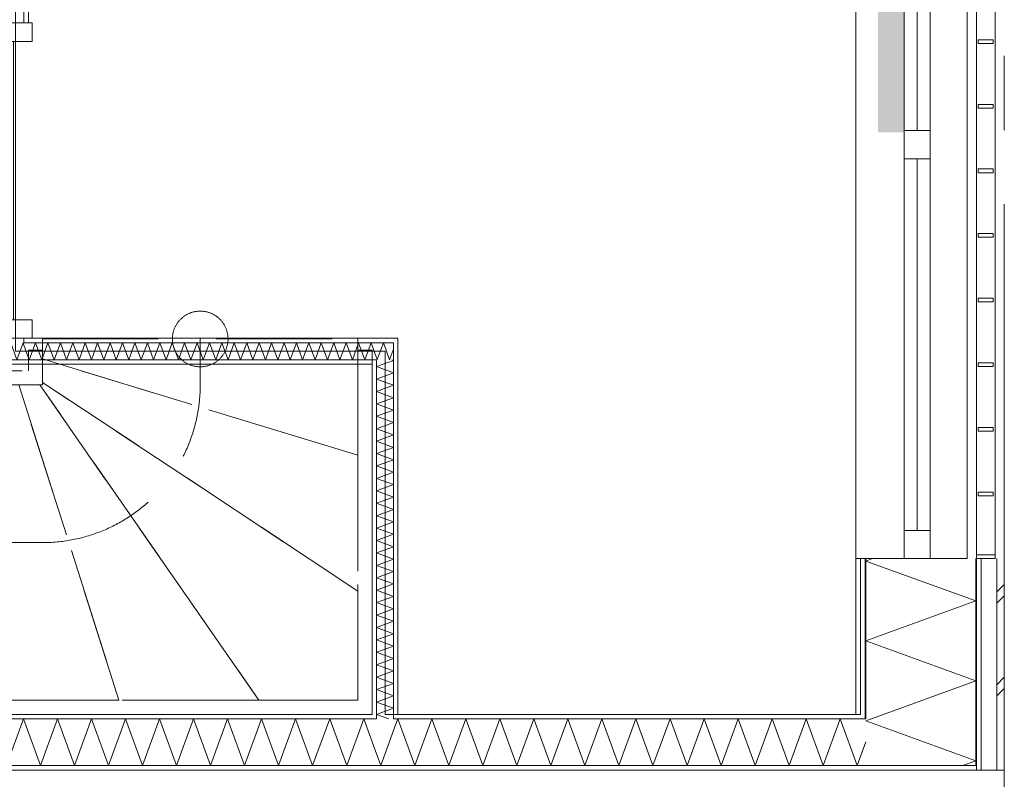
# Model space of a CAD drawing. Header units: millimetres. Extents: x -14925 to 266687, y -3550 to 35834.
# Tile 100 of 244: x 25121 to 27775, y 9000 to 11048. Entities that reach past the tile are written whole.
import ezdxf
from ezdxf.enums import TextEntityAlignment as Align

# ---------------------------------------------------------------- set-up
doc = ezdxf.new("R2010")
doc.units = ezdxf.units.MM
doc.header["$MEASUREMENT"] = 0
doc.linetypes.add('B0204', pattern=[2600, 2000, -200, 200, -200])
doc.linetypes.add('B0701', pattern=[468.239987, 311.999989, -156.239998])
for name, color, linetype in [('24 Trappen', 7, 'Continuous'), ('34 Balustrades', 7, 'Continuous'), ('A Stramien', 7, 'Continuous'), ('New_21 Buitenwanden', 7, 'Continuous'), ('New_21 Buitenwanden 2D arcering', 7, 'Continuous'), ('New_21 Buitenwanden Doorsnede-arcering', 7, 'Continuous'), ('New_21 Buitenwanden Laagscheidingslijnen', 7, 'Continuous'), ('New_21 Buitenwanden Ramen', 7, 'Continuous'), ('New_22 C Binnenwanden', 7, 'Continuous'), ('New_22 C Binnenwanden Deuren', 7, 'Continuous'), ('New_22 C Binnenwanden Doorsnede-arcering', 7, 'Continuous'), ('New_22 C Binnenwanden Laagscheidingslijnen', 7, 'Continuous'), ('New_Z Gebruiksopp Zone omranding', 7, 'Continuous')]:
    doc.layers.add(name, color=color, linetype=linetype)
doc.styles.add('GENERATED_STYLE_2', font='verdana.ttf')
pattern_1 = [(180, (0, 0), (0, 100), [])]
pattern_2 = [(270, (0, 0), (100, 0), [])]
pattern_3 = [(0, (0, 0), (0, 100), [])]
pattern_4 = [(90, (0, 0), (-100, 0), [])]

# ---------------------------------------------------------------- blocks, each defined once
blk = doc.blocks.new('Stair_14_3')
at = {"layer": '24 Trappen', "color": 9, "linetype": 'B0701', "lineweight": 0}
for p, q in [((25183, 10133.1), (25183, 10187.1)), ((25183, 10187.1), (26033, 10187.1)), ((25608, 10187.1), (25608, 10063)), ((26033, 10187.1), (26033, 9873.4)), ((25145, 10101), (25145, 10157.1)), ((25145, 10157.1), (25183, 10157.1)), ((25183, 10157.1), (25183, 10063)), ((26033, 9213), (26033, 10157.1)), ((26033, 10157.1), (26071, 10157.1)), ((26071, 10157.1), (26071, 9175)), ((26033, 9873.4), (25183, 10133.1)), ((25183, 10133.1), (26033, 9873.4)), ((25183, 10070.1), (25183, 10133.1)), ((24816.3, 10101), (25145, 10101)), ((25183, 10063), (24801.1, 10063)), ((25389, 9213), (25119, 10063)), ((25119, 10063), (25175.9, 10063)), ((25119, 10063), (25389, 9213)), ((25766.3, 9213), (25175.9, 10063)), ((25175.9, 10063), (25183, 10063)), ((25175.9, 10063), (25766.3, 9213)), ((26033, 9507), (25183, 10070.1)), ((25183, 10070.1), (26033, 9507)), ((25183, 10063), (25183, 10070.1)), ((26033, 9873.4), (26033, 9507)), ((25183, 9638), (24631.1, 9638)), ((26033, 9507), (26033, 9213)), ((24461.1, 9213), (26033, 9213)), ((25389, 9213), (25071.1, 9213)), ((25766.3, 9213), (25389, 9213)), ((26033, 9213), (25766.3, 9213)), ((26071, 9175), (24445.9, 9175))]:
    blk.add_line(p, q, dxfattribs=at)
for centre, radius, start, end in [((25608, 10187.1), 75, 90, 270), ((25608, 10187.1), 75, 270, 90), ((25183, 10063), 425, 352.0875, 0), ((25183, 10063), 425, 270, 352.0875)]:
    blk.add_arc(centre, radius, start, end, dxfattribs=at)
blk = doc.blocks.new('*X1059')
at = {"layer": 'New_22 C Binnenwanden Doorsnede-arcering', "color": 7, "linetype": 'Continuous', "lineweight": 0}
for p, q in [((26140.3, 9163), (26129, 9131.8)), ((26140.3, 9163), (26186.2, 9037)), ((26232.1, 9163), (26186.2, 9037)), ((26232.1, 9163), (26277.9, 9037)), ((26323.8, 9163), (26277.9, 9037)), ((26323.8, 9163), (26369.6, 9037)), ((26415.5, 9163), (26369.6, 9037)), ((26415.5, 9163), (26461.4, 9037)), ((26507.2, 9163), (26461.4, 9037)), ((26507.2, 9163), (26553.1, 9037)), ((26598.9, 9163), (26553.1, 9037)), ((26598.9, 9163), (26644.8, 9037)), ((26690.7, 9163), (26644.8, 9037)), ((26690.7, 9163), (26736.5, 9037)), ((26782.4, 9163), (26736.5, 9037)), ((26782.4, 9163), (26828.2, 9037)), ((26874.1, 9163), (26828.2, 9037)), ((26874.1, 9163), (26920, 9037)), ((26965.8, 9163), (26920, 9037)), ((26965.8, 9163), (27011.7, 9037)), ((27057.5, 9163), (27011.7, 9037)), ((27057.5, 9163), (27103.4, 9037)), ((27149.3, 9163), (27103.4, 9037)), ((27149.3, 9163), (27195.1, 9037)), ((27241, 9163), (27195.1, 9037)), ((27241, 9163), (27286.8, 9037)), ((27332.7, 9163), (27286.8, 9037)), ((27332.7, 9163), (27378.6, 9037)), ((27402, 9101.4), (27378.6, 9037))]:
    blk.add_line(p, q, dxfattribs=at)
blk = doc.blocks.new('*X1060')
at = {"layer": 'New_22 C Binnenwanden Doorsnede-arcering', "color": 7, "linetype": 'Continuous', "lineweight": 0}
for p in [(26129, 9131.8), (26083, 9068.5)]:
    blk.add_line(p, (26094.5, 9037), dxfattribs=at)
blk = doc.blocks.new('*X1061')
at = {"layer": 'New_22 C Binnenwanden Doorsnede-arcering', "color": 7, "linetype": 'Continuous', "lineweight": 0}
for p, q in [((25131.4, 9163), (25085.6, 9037)), ((25131.4, 9163), (25177.3, 9037)), ((25223.1, 9163), (25177.3, 9037)), ((25223.1, 9163), (25269, 9037)), ((25314.9, 9163), (25269, 9037)), ((25314.9, 9163), (25360.7, 9037)), ((25406.6, 9163), (25360.7, 9037)), ((25406.6, 9163), (25452.4, 9037)), ((25498.3, 9163), (25452.4, 9037)), ((25498.3, 9163), (25544.2, 9037)), ((25590, 9163), (25544.2, 9037)), ((25590, 9163), (25635.9, 9037)), ((25681.7, 9163), (25635.9, 9037)), ((25681.7, 9163), (25727.6, 9037)), ((25773.5, 9163), (25727.6, 9037)), ((25773.5, 9163), (25819.3, 9037)), ((25865.2, 9163), (25819.3, 9037)), ((25865.2, 9163), (25911, 9037)), ((25956.9, 9163), (25911, 9037)), ((25956.9, 9163), (26002.8, 9037)), ((26048.6, 9163), (26002.8, 9037)), ((26048.6, 9163), (26083, 9068.5))]:
    blk.add_line(p, q, dxfattribs=at)
blk = doc.blocks.new('Wall_167_3', base_point=(27375, 9175))
at = {"layer": 'New_22 C Binnenwanden Doorsnede-arcering', "linetype": 'Continuous', "lineweight": 0, "true_color": 0x000000}
h = blk.add_hatch(dxfattribs=at)
h.set_pattern_fill('325_Houtachtig_plaatmate_E2', color=18, style=0, pattern_type=2)
h.set_pattern_definition(pattern_1)
h.paths.add_polyline_path([(22695, 9163), (26071, 9163), (26071, 9175), (22695, 9175)])
h = blk.add_hatch(dxfattribs=at)
h.set_pattern_fill('325_Houtachtig_plaatmate_E2', color=18, style=0, pattern_type=2)
h.set_pattern_definition(pattern_1)
h.paths.add_polyline_path([(26071, 9163), (26083, 9163), (26083, 9175), (26071, 9175)])
h = blk.add_hatch(dxfattribs=at)
h.set_pattern_fill('325_Houtachtig_plaatmate_E2', color=18, style=0, pattern_type=2)
h.set_pattern_definition(pattern_1)
h.paths.add_polyline_path([(26129, 9163), (26141, 9163), (26141, 9175), (26129, 9175)])
h = blk.add_hatch(dxfattribs=at)
h.set_pattern_fill('325_Houtachtig_plaatmate_E2', color=18, style=0, pattern_type=2)
h.set_pattern_definition(pattern_1)
h.paths.add_polyline_path([(26141, 9163), (27387, 9163), (27387, 9170.5), (27375, 9175), (26141, 9175)])
h = blk.add_hatch(dxfattribs=at)
h.set_pattern_fill('325_Houtachtig_plaatmate_E2', color=18, style=0, pattern_type=2)
h.set_pattern_definition(pattern_1)
h.paths.add_polyline_path([(27375, 9175), (27387, 9170.5), (27387, 9175)])
h = blk.add_hatch(dxfattribs=at)
h.set_pattern_fill('325_Houtachtig_plaatmate_E2', color=18, style=0, pattern_type=2)
h.set_pattern_definition(pattern_1)
h.paths.add_polyline_path([(20602, 9025), (27698, 9025), (27698, 9037), (20602, 9037)])
at = {"layer": 'New_21 Buitenwanden Laagscheidingslijnen', "color": 1, "linetype": 'Continuous', "lineweight": 0}
blk.add_line((27375, 9175), (27387, 9175), dxfattribs=at)
at = {"layer": 'New_22 C Binnenwanden', "color": 1, "linetype": 'Continuous', "lineweight": 0, "flags": 128}
for points in [[(26071, 9175), (22695, 9175)], [(27375, 9175), (26141, 9175)], [(20602, 9025), (27698, 9025)]]:
    blk.add_lwpolyline(points, dxfattribs=at)
at = {"layer": 'New_22 C Binnenwanden Laagscheidingslijnen', "color": 1, "linetype": 'Continuous', "lineweight": 0}
for p, q in [((26083, 9163), (22683, 9163)), ((26083, 9175), (26083, 9163)), ((26129, 9163), (26129, 9175)), ((27387, 9163), (26129, 9163)), ((27387, 9163), (27402, 9163)), ((27402, 9037), (20898, 9037)), ((27402, 9037), (27698, 9037))]:
    blk.add_line(p, q, dxfattribs=at)
at = {"layer": 'New_22 C Binnenwanden', "color": 1, "lineweight": 0}
for name in ['*X1061', '*X1059', '*X1060']:
    blk.add_blockref(name, (0, 0), dxfattribs=at)
blk = doc.blocks.new('D1 bl 26[38]_3')
at = {"layer": 'New_22 C Binnenwanden Deuren', "color": 7, "linetype": 'Continuous', "lineweight": 0}
for p, q in [((25065, 10989), (25065, 11039)), ((25065, 11039), (25155, 11039)), ((25075, 11039), (25087, 11039)), ((25087, 11039), (25133, 11039)), ((25133, 11039), (25145, 11039)), ((25155, 11039), (25155, 10989)), ((25155, 10989), (25065, 10989)), ((25065, 10989), (25065, 10239)), ((25105, 10989), (25065, 10989)), ((25105, 10239), (25105, 10989)), ((25065, 10239), (24315, 10239)), ((25065, 10189), (25065, 10239)), ((25065, 10239), (25155, 10239)), ((25065, 10239), (25105, 10239)), ((25155, 10239), (25155, 10189)), ((25155, 10189), (25065, 10189)), ((25075, 10189), (25087, 10189)), ((25087, 10189), (25133, 10189)), ((25133, 10189), (25145, 10189))]:
    blk.add_line(p, q, dxfattribs=at)
blk.add_arc((25065, 10239), 750, 90, 180, dxfattribs=at)
blk = doc.blocks.new('Wall_173_3', base_point=(25110, 13325))
at = {"layer": 'New_22 C Binnenwanden Doorsnede-arcering', "linetype": 'Continuous', "lineweight": 0, "true_color": 0x000000}
h = blk.add_hatch(dxfattribs=at)
h.set_pattern_fill('325_Houtachtig_plaatmate_E2', color=18, style=0, pattern_type=2)
h.set_pattern_definition(pattern_2)
h.paths.add_polyline_path([(25145, 13325), (25133, 13325), (25133, 11039), (25145, 11039)])
at = {"layer": 'New_22 C Binnenwanden', "color": 1, "linetype": 'Continuous', "lineweight": 0}
for p, q in [((25087, 11039), (25133, 11039)), ((25133, 11039), (25145, 11039)), ((25087, 10189), (25133, 10189)), ((25133, 10189), (25145, 10189))]:
    blk.add_line(p, q, dxfattribs=at)
at = {"layer": 'New_22 C Binnenwanden', "color": 1, "linetype": 'Continuous', "lineweight": 0, "flags": 128}
blk.add_lwpolyline([(25145, 11039), (25145, 13325)], dxfattribs=at)
at = {"layer": 'New_22 C Binnenwanden Laagscheidingslijnen', "color": 1, "linetype": 'Continuous', "lineweight": 0}
for p, q in [((25133, 13325), (25133, 11039)), ((25133, 10177), (25133, 10189))]:
    blk.add_line(p, q, dxfattribs=at)
at = {"layer": 'New_22 C Binnenwanden Deuren', "color": 7, "linetype": 'Continuous', "lineweight": 0}
blk.add_blockref('D1 bl 26[38]_3', (0, 0), dxfattribs=at)
blk = doc.blocks.new('*X1197')
at = {"layer": 'New_22 C Binnenwanden Doorsnede-arcering', "color": 7, "linetype": 'Continuous', "lineweight": 0}
for p, q in [((26118.5, 10131), (26109, 10157)), ((26118.5, 10131), (26129, 10159.8)), ((26085, 10131), (26084.5, 10132.5)), ((26085, 10131), (26086.2, 10134.2))]:
    blk.add_line(p, q, dxfattribs=at)
blk = doc.blocks.new('*X1198')
at = {"layer": 'New_22 C Binnenwanden Doorsnede-arcering', "color": 7, "linetype": 'Continuous', "lineweight": 0}
for p, q in [((23621, 10169.2), (23623.9, 10177)), ((23640.6, 10131), (23623.9, 10177)), ((23640.6, 10131), (23657.3, 10177)), ((23674.1, 10131), (23657.3, 10177)), ((23674.1, 10131), (23690.8, 10177)), ((23707.6, 10131), (23690.8, 10177)), ((23707.6, 10131), (23724.3, 10177)), ((23741.1, 10131), (23724.3, 10177)), ((23741.1, 10131), (23757.8, 10177)), ((23774.5, 10131), (23757.8, 10177)), ((23774.5, 10131), (23791.3, 10177)), ((23808, 10131), (23791.3, 10177)), ((23808, 10131), (23824.8, 10177)), ((23841.5, 10131), (23824.8, 10177)), ((23841.5, 10131), (23858.2, 10177)), ((23875, 10131), (23858.2, 10177)), ((23875, 10131), (23891.7, 10177)), ((23908.5, 10131), (23891.7, 10177)), ((23908.5, 10131), (23925.2, 10177)), ((23942, 10131), (23925.2, 10177)), ((23942, 10131), (23958.7, 10177)), ((23975.4, 10131), (23958.7, 10177)), ((23975.4, 10131), (23992.2, 10177)), ((24008.9, 10131), (23992.2, 10177)), ((24008.9, 10131), (24025.7, 10177)), ((24042.4, 10131), (24025.7, 10177)), ((24042.4, 10131), (24059.2, 10177)), ((24075.9, 10131), (24059.2, 10177)), ((24075.9, 10131), (24092.6, 10177)), ((24109.4, 10131), (24092.6, 10177)), ((24109.4, 10131), (24126.1, 10177)), ((24142.9, 10131), (24126.1, 10177)), ((24142.9, 10131), (24159.6, 10177)), ((24176.4, 10131), (24159.6, 10177)), ((24176.4, 10131), (24193.1, 10177)), ((24209.8, 10131), (24193.1, 10177)), ((24209.8, 10131), (24226.6, 10177)), ((24243.3, 10131), (24226.6, 10177)), ((24243.3, 10131), (24260.1, 10177)), ((24276.8, 10131), (24260.1, 10177)), ((24276.8, 10131), (24293.6, 10177)), ((24310.3, 10131), (24293.6, 10177)), ((24310.3, 10131), (24327, 10177)), ((24343.8, 10131), (24327, 10177)), ((24343.8, 10131), (24360.5, 10177)), ((24377.3, 10131), (24360.5, 10177)), ((24377.3, 10131), (24394, 10177)), ((24410.8, 10131), (24394, 10177)), ((24410.8, 10131), (24427.5, 10177)), ((24444.2, 10131), (24427.5, 10177)), ((24444.2, 10131), (24461, 10177)), ((24477.7, 10131), (24461, 10177)), ((24477.7, 10131), (24494.5, 10177)), ((24511.2, 10131), (24494.5, 10177)), ((24511.2, 10131), (24528, 10177)), ((24544.7, 10131), (24528, 10177)), ((24544.7, 10131), (24561.4, 10177)), ((24578.2, 10131), (24561.4, 10177)), ((24578.2, 10131), (24594.9, 10177)), ((24611.7, 10131), (24594.9, 10177)), ((24611.7, 10131), (24628.4, 10177)), ((24645.2, 10131), (24628.4, 10177)), ((24645.2, 10131), (24661.9, 10177)), ((24678.6, 10131), (24661.9, 10177)), ((24678.6, 10131), (24695.4, 10177)), ((24712.1, 10131), (24695.4, 10177)), ((24712.1, 10131), (24728.9, 10177)), ((24745.6, 10131), (24728.9, 10177)), ((24745.6, 10131), (24762.4, 10177)), ((24779.1, 10131), (24762.4, 10177)), ((24779.1, 10131), (24795.8, 10177)), ((24812.6, 10131), (24795.8, 10177)), ((24812.6, 10131), (24829.3, 10177)), ((24846.1, 10131), (24829.3, 10177)), ((24846.1, 10131), (24862.8, 10177)), ((24879.5, 10131), (24862.8, 10177)), ((24879.5, 10131), (24896.3, 10177)), ((24913, 10131), (24896.3, 10177)), ((24913, 10131), (24929.8, 10177)), ((24946.5, 10131), (24929.8, 10177)), ((24946.5, 10131), (24963.3, 10177)), ((24980, 10131), (24963.3, 10177)), ((24980, 10131), (24996.7, 10177)), ((25013.5, 10131), (24996.7, 10177)), ((25013.5, 10131), (25030.2, 10177)), ((25047, 10131), (25030.2, 10177)), ((25047, 10131), (25063.7, 10177)), ((25080.5, 10131), (25063.7, 10177)), ((25080.5, 10131), (25087, 10149))]:
    blk.add_line(p, q, dxfattribs=at)
blk = doc.blocks.new('*X1199')
at = {"layer": 'New_22 C Binnenwanden Doorsnede-arcering', "color": 7, "linetype": 'Continuous', "lineweight": 0}
for p, q in [((25087, 10149), (25097.2, 10177)), ((25113.9, 10131), (25097.2, 10177)), ((25113.9, 10131), (25130.7, 10177)), ((25133, 10170.7), (25130.7, 10177))]:
    blk.add_line(p, q, dxfattribs=at)
blk = doc.blocks.new('*X1200')
at = {"layer": 'New_22 C Binnenwanden Doorsnede-arcering', "color": 7, "linetype": 'Continuous', "lineweight": 0}
for p, q in [((25147.4, 10131), (25133, 10170.7)), ((25147.4, 10131), (25164.2, 10177)), ((25180.9, 10131), (25164.2, 10177)), ((25180.9, 10131), (25197.7, 10177)), ((25214.4, 10131), (25197.7, 10177)), ((25214.4, 10131), (25231.1, 10177)), ((25247.9, 10131), (25231.1, 10177)), ((25247.9, 10131), (25264.6, 10177)), ((25281.4, 10131), (25264.6, 10177)), ((25281.4, 10131), (25298.1, 10177)), ((25314.9, 10131), (25298.1, 10177)), ((25314.9, 10131), (25331.6, 10177)), ((25348.3, 10131), (25331.6, 10177)), ((25348.3, 10131), (25365.1, 10177)), ((25381.8, 10131), (25365.1, 10177)), ((25381.8, 10131), (25398.6, 10177)), ((25415.3, 10131), (25398.6, 10177)), ((25415.3, 10131), (25432.1, 10177)), ((25448.8, 10131), (25432.1, 10177)), ((25448.8, 10131), (25465.5, 10177)), ((25482.3, 10131), (25465.5, 10177)), ((25482.3, 10131), (25499, 10177)), ((25515.8, 10131), (25499, 10177)), ((25515.8, 10131), (25532.5, 10177)), ((25549.3, 10131), (25532.5, 10177)), ((25549.3, 10131), (25566, 10177)), ((25582.7, 10131), (25566, 10177)), ((25582.7, 10131), (25599.5, 10177)), ((25616.2, 10131), (25599.5, 10177)), ((25616.2, 10131), (25633, 10177)), ((25649.7, 10131), (25633, 10177)), ((25649.7, 10131), (25666.5, 10177)), ((25683.2, 10131), (25666.5, 10177)), ((25683.2, 10131), (25699.9, 10177)), ((25716.7, 10131), (25699.9, 10177)), ((25716.7, 10131), (25733.4, 10177)), ((25750.2, 10131), (25733.4, 10177)), ((25750.2, 10131), (25766.9, 10177)), ((25783.7, 10131), (25766.9, 10177)), ((25783.7, 10131), (25800.4, 10177)), ((25817.1, 10131), (25800.4, 10177)), ((25817.1, 10131), (25833.9, 10177)), ((25850.6, 10131), (25833.9, 10177)), ((25850.6, 10131), (25867.4, 10177)), ((25884.1, 10131), (25867.4, 10177)), ((25884.1, 10131), (25900.8, 10177)), ((25917.6, 10131), (25900.8, 10177)), ((25917.6, 10131), (25934.3, 10177)), ((25951.1, 10131), (25934.3, 10177)), ((25951.1, 10131), (25967.8, 10177)), ((25984.6, 10131), (25967.8, 10177)), ((25984.6, 10131), (26001.3, 10177)), ((26018, 10131), (26001.3, 10177)), ((26018, 10131), (26034.8, 10177)), ((26051.5, 10131), (26034.8, 10177)), ((26051.5, 10131), (26068.3, 10177)), ((26083, 10136.5), (26068.3, 10177))]:
    blk.add_line(p, q, dxfattribs=at)
blk = doc.blocks.new('*X1201')
at = {"layer": 'New_22 C Binnenwanden Doorsnede-arcering', "color": 7, "linetype": 'Continuous', "lineweight": 0}
for p, q in [((26086.2, 10134.2), (26101.8, 10177)), ((26109, 10157), (26101.8, 10177)), ((26084.5, 10132.5), (26083, 10136.5))]:
    blk.add_line(p, q, dxfattribs=at)
blk = doc.blocks.new('Wall_189_3', base_point=(23621, 10154))
at = {"layer": 'New_22 C Binnenwanden Doorsnede-arcering', "linetype": 'Continuous', "lineweight": 0, "true_color": 0x000000}
h = blk.add_hatch(dxfattribs=at)
h.set_pattern_fill('325_Houtachtig_plaatmate_E2', color=18, style=0, pattern_type=2)
h.set_pattern_definition(pattern_3)
h.paths.add_polyline_path([(25075, 10189), (23621, 10189), (23621, 10177), (25075, 10177)])
h = blk.add_hatch(dxfattribs=at)
h.set_pattern_fill('325_Houtachtig_plaatmate_E2', color=18, style=0, pattern_type=2)
h.set_pattern_definition(pattern_3)
h.paths.add_polyline_path([(25087, 10189), (25075, 10189), (25075, 10177), (25087, 10177)])
h = blk.add_hatch(dxfattribs=at)
h.set_pattern_fill('325_Houtachtig_plaatmate_E2', color=18, style=0, pattern_type=2)
h.set_pattern_definition(pattern_3)
h.paths.add_polyline_path([(25145, 10189), (25133, 10189), (25133, 10177), (25145, 10177)])
h = blk.add_hatch(dxfattribs=at)
h.set_pattern_fill('325_Houtachtig_plaatmate_E2', color=18, style=0, pattern_type=2)
h.set_pattern_definition(pattern_3)
h.paths.add_polyline_path([(26129, 10189), (25145, 10189), (25145, 10177), (26129, 10177)])
h = blk.add_hatch(dxfattribs=at)
h.set_pattern_fill('325_Houtachtig_plaatmate_E2', color=18, style=0, pattern_type=2)
h.set_pattern_definition(pattern_3)
h.paths.add_polyline_path([(26129, 10177), (26141, 10177), (26141, 10189)])
h = blk.add_hatch(dxfattribs=at)
h.set_pattern_fill('325_Houtachtig_plaatmate_E2', color=18, style=0, pattern_type=2)
h.set_pattern_definition(pattern_3)
h.paths.add_polyline_path([(26129, 10189), (26129, 10177), (26141, 10189)])
h = blk.add_hatch(dxfattribs=at)
h.set_pattern_fill('325_Houtachtig_plaatmate_E2', color=18, style=0, pattern_type=2)
h.set_pattern_definition(pattern_3)
h.paths.add_polyline_path([(26071, 10131), (23621, 10131), (23621, 10119), (26071, 10119)])
h = blk.add_hatch(dxfattribs=at)
h.set_pattern_fill('325_Houtachtig_plaatmate_E2', color=18, style=0, pattern_type=2)
h.set_pattern_definition(pattern_3)
h.paths.add_polyline_path([(26071, 10119), (26083, 10119), (26083, 10131)])
h = blk.add_hatch(dxfattribs=at)
h.set_pattern_fill('325_Houtachtig_plaatmate_E2', color=18, style=0, pattern_type=2)
h.set_pattern_definition(pattern_3)
h.paths.add_polyline_path([(26071, 10131), (26071, 10119), (26083, 10131)])
at = {"layer": 'New_22 C Binnenwanden', "color": 1, "linetype": 'Continuous', "lineweight": 0, "flags": 128}
for points in [[(25075, 10189), (23621, 10189)], [(23621, 10177), (23621, 10189)], [(23621, 10131), (23621, 10177)], [(26141, 10189), (25145, 10189)], [(26141, 10189), (26141, 10177)], [(23621, 10119), (23621, 10131)], [(23621, 10119), (26071, 10119)]]:
    blk.add_lwpolyline(points, dxfattribs=at)
at = {"layer": 'New_22 C Binnenwanden Laagscheidingslijnen', "color": 1, "linetype": 'Continuous', "lineweight": 0}
for p, q in [((23621, 10177), (25075, 10177)), ((25075, 10177), (25087, 10177)), ((25087, 10189), (25087, 10177)), ((25133, 10177), (25133, 10189)), ((25133, 10177), (25145, 10177)), ((25145, 10177), (26129, 10177)), ((26129, 10131), (26129, 10177)), ((23621, 10131), (25087, 10131)), ((25087, 10131), (25133, 10131)), ((25133, 10131), (26083, 10131)), ((26083, 10119), (26083, 10131))]:
    blk.add_line(p, q, dxfattribs=at)
at = {"layer": 'New_22 C Binnenwanden', "color": 1, "lineweight": 0}
for name in ['*X1198', '*X1199', '*X1200', '*X1201', '*X1197']:
    blk.add_blockref(name, (0, 0), dxfattribs=at)
blk = doc.blocks.new('*X1208')
at = {"layer": 'New_22 C Binnenwanden Doorsnede-arcering', "color": 7, "linetype": 'Continuous', "lineweight": 0}
for q in [(26115.9, 9163), (26083.1, 9175)]:
    blk.add_line((26083, 9175), q, dxfattribs=at)
blk = doc.blocks.new('*X1209')
at = {"layer": 'New_22 C Binnenwanden Doorsnede-arcering', "color": 7, "linetype": 'Continuous', "lineweight": 0}
for p, q in [((26083, 10112.5), (26129, 10129.3)), ((26083, 10112.5), (26129, 10095.8)), ((26124.3, 10131), (26129, 10129.3)), ((26083, 10079.1), (26129, 10095.8)), ((26083, 10079.1), (26129, 10062.3)), ((26083, 10045.6), (26129, 10062.3)), ((26083, 10045.6), (26129, 10028.8)), ((26083, 10012.1), (26129, 10028.8)), ((26083, 10012.1), (26129, 9995.4)), ((26083, 9978.6), (26129, 9995.4)), ((26083, 9978.6), (26129, 9961.9)), ((26083, 9945.1), (26129, 9961.9)), ((26083, 9945.1), (26129, 9928.4)), ((26083, 9911.6), (26129, 9928.4)), ((26083, 9911.6), (26129, 9894.9)), ((26083, 9878.2), (26129, 9894.9)), ((26083, 9878.2), (26129, 9861.4)), ((26083, 9844.7), (26129, 9861.4)), ((26083, 9844.7), (26129, 9827.9)), ((26083, 9811.2), (26129, 9827.9)), ((26083, 9811.2), (26129, 9794.4)), ((26083, 9777.7), (26129, 9794.4)), ((26083, 9777.7), (26129, 9761)), ((26083, 9744.2), (26129, 9761)), ((26083, 9744.2), (26129, 9727.5)), ((26083, 9710.7), (26129, 9727.5)), ((26083, 9710.7), (26129, 9694)), ((26083, 9677.2), (26129, 9694)), ((26083, 9677.2), (26129, 9660.5)), ((26083, 9643.8), (26129, 9660.5)), ((26083, 9643.8), (26129, 9627)), ((26083, 9610.3), (26129, 9627)), ((26083, 9610.3), (26129, 9593.5)), ((26083, 9576.8), (26129, 9593.5)), ((26083, 9576.8), (26129, 9560)), ((26083, 9543.3), (26129, 9560)), ((26083, 9543.3), (26129, 9526.6)), ((26083, 9509.8), (26129, 9526.6)), ((26083, 9509.8), (26129, 9493.1)), ((26083, 9476.3), (26129, 9493.1)), ((26083, 9476.3), (26129, 9459.6)), ((26083, 9442.8), (26129, 9459.6)), ((26083, 9442.8), (26129, 9426.1)), ((26083, 9409.4), (26129, 9426.1)), ((26083, 9409.4), (26129, 9392.6)), ((26083, 9375.9), (26129, 9392.6)), ((26083, 9375.9), (26129, 9359.1)), ((26083, 9342.4), (26129, 9359.1)), ((26083, 9342.4), (26129, 9325.6)), ((26083, 9308.9), (26129, 9325.6)), ((26083, 9308.9), (26129, 9292.2)), ((26083, 9275.4), (26129, 9292.2)), ((26083, 9275.4), (26129, 9258.7)), ((26083, 9241.9), (26129, 9258.7)), ((26083, 9241.9), (26129, 9225.2)), ((26083, 9208.4), (26129, 9225.2)), ((26083, 9208.4), (26129, 9191.7)), ((26083.1, 9175), (26129, 9191.7))]:
    blk.add_line(p, q, dxfattribs=at)
blk = doc.blocks.new('Wall_191_3', base_point=(26106, 10154))
at = {"layer": 'New_22 C Binnenwanden Doorsnede-arcering', "linetype": 'Continuous', "lineweight": 0, "true_color": 0x000000}
h = blk.add_hatch(dxfattribs=at)
h.set_pattern_fill('325_Houtachtig_plaatmate_E2', color=18, style=0, pattern_type=2)
h.set_pattern_definition(pattern_2)
h.paths.add_polyline_path([(26129, 10177), (26129, 9175), (26141, 9175), (26141, 10177)])
h = blk.add_hatch(dxfattribs=at)
h.set_pattern_fill('325_Houtachtig_plaatmate_E2', color=18, style=0, pattern_type=2)
h.set_pattern_definition(pattern_2)
h.paths.add_polyline_path([(26071, 10119), (26071, 9175), (26083, 9175), (26083, 10119)])
at = {"layer": 'New_22 C Binnenwanden', "color": 1, "linetype": 'Continuous', "lineweight": 0, "flags": 128}
for points in [[(26141, 9175), (26141, 10177)], [(26071, 10119), (26071, 9175)]]:
    blk.add_lwpolyline(points, dxfattribs=at)
at = {"layer": 'New_22 C Binnenwanden Laagscheidingslijnen', "color": 1, "linetype": 'Continuous', "lineweight": 0}
for p, q in [((26129, 10131), (26129, 10177)), ((26083, 10119), (26083, 10131)), ((26083, 10119), (26083, 9175)), ((26129, 10131), (26129, 9175)), ((26083, 9175), (26083, 9163)), ((26129, 9163), (26129, 9175))]:
    blk.add_line(p, q, dxfattribs=at)
at = {"layer": 'New_22 C Binnenwanden', "color": 1, "lineweight": 0}
for name in ['*X1209', '*X1208']:
    blk.add_blockref(name, (0, 0), dxfattribs=at)
blk = doc.blocks.new('Rnx horizontaal 26[21]_3')
at = {"layer": 'New_21 Buitenwanden Ramen', "color": 7, "linetype": 'Continuous', "lineweight": 0}
for p, q in [((27375, 11827), (27375, 11839)), ((27375, 11827), (27375, 11839)), ((27375, 9595), (27375, 11827)), ((27387, 11827), (27375, 11827)), ((27387, 11827), (27375, 11827)), ((27402, 11827), (27387, 11827)), ((27402, 11827), (27387, 11827)), ((27505, 11827), (27402, 11827)), ((27505, 11827), (27402, 11827)), ((27505, 11827), (27505, 11751)), ((27575, 11827), (27505, 11827)), ((27575, 11827), (27505, 11827)), ((27575, 11751), (27575, 11827)), ((27598, 11827), (27575, 11827)), ((27613, 11827), (27598, 11827)), ((27655, 11827), (27613, 11827)), ((27675, 11827), (27655, 11827)), ((27675, 9595), (27675, 11827)), ((27505, 11751), (27575, 11751)), ((27505, 11751), (27505, 10749)), ((27540, 10749), (27540, 11751)), ((27575, 10749), (27575, 11751)), ((27575, 10749), (27505, 10749)), ((27505, 10749), (27505, 10711)), ((27575, 10711), (27575, 10749)), ((27505, 10711), (27505, 10673)), ((27575, 10673), (27575, 10711)), ((27505, 10673), (27575, 10673)), ((27505, 10673), (27505, 9671)), ((27540, 9671), (27540, 10673)), ((27575, 9671), (27575, 10673)), ((27575, 9671), (27505, 9671)), ((27505, 9671), (27505, 9595)), ((27575, 9595), (27575, 9671)), ((27387, 9595), (27375, 9595)), ((27387, 9595), (27375, 9595)), ((27375, 9595), (27375, 9583)), ((27375, 9595), (27375, 9583)), ((27402, 9595), (27387, 9595)), ((27402, 9595), (27387, 9595)), ((27505, 9595), (27402, 9595)), ((27505, 9595), (27402, 9595)), ((27575, 9595), (27505, 9595)), ((27575, 9595), (27505, 9595)), ((27598, 9595), (27575, 9595)), ((27613, 9595), (27598, 9595)), ((27655, 9595), (27613, 9595)), ((27675, 9595), (27655, 9595))]:
    blk.add_line(p, q, dxfattribs=at)
blk = doc.blocks.new('Wall_269_3', base_point=(27375, 12905))
at = {"layer": 'New_21 Buitenwanden 2D arcering', "linetype": 'Continuous', "lineweight": 0, "true_color": 0xffffff}
blk.add_hatch(color=7, dxfattribs=at).paths.add_polyline_path([(27505, 11827), (27435, 11827), (27435, 10744), (27505, 10744)])
at = {"layer": 'New_21 Buitenwanden', "color": 9, "linetype": 'Continuous', "lineweight": 0}
for p, q in [((27375, 9595), (27375, 9583)), ((27387, 9595), (27375, 9595)), ((27402, 9595), (27387, 9595)), ((27505, 9595), (27402, 9595)), ((27575, 9595), (27505, 9595)), ((27598, 9595), (27575, 9595)), ((27613, 9595), (27598, 9595)), ((27655, 9595), (27613, 9595)), ((27675, 9595), (27655, 9595))]:
    blk.add_line(p, q, dxfattribs=at)
at = {"layer": 'New_21 Buitenwanden Ramen', "color": 7, "linetype": 'Continuous', "lineweight": 0}
blk.add_blockref('Rnx horizontaal 26[21]_3', (0, 0), dxfattribs=at)
blk = doc.blocks.new('*X1535')
at = {"layer": 'New_21 Buitenwanden Doorsnede-arcering', "color": 7, "linetype": 'Continuous', "lineweight": 0}
for p, q in [((27412, 9161.1), (27402, 9157.5)), ((27698, 9049.8), (27402, 9157.5)), ((27698, 9049.8), (27663, 9037))]:
    blk.add_line(p, q, dxfattribs=at)
blk = doc.blocks.new('*X1537')
at = {"layer": 'New_21 Buitenwanden Doorsnede-arcering', "color": 7, "linetype": 'Continuous', "lineweight": 0}
for p, q in [((27755, 9505), (27775, 9525)), ((27755, 9475), (27775, 9495)), ((27755, 9255), (27775, 9275)), ((27755, 9225), (27775, 9245))]:
    blk.add_line(p, q, dxfattribs=at)
blk = doc.blocks.new('*X1538')
at = {"layer": 'New_21 Buitenwanden Doorsnede-arcering', "color": 7, "linetype": 'Continuous', "lineweight": 0}
blk.add_line((27417.1, 9163), (27412, 9161.1), dxfattribs=at)
blk = doc.blocks.new('*X1539')
at = {"layer": 'New_21 Buitenwanden Doorsnede-arcering', "color": 7, "linetype": 'Continuous', "lineweight": 0}
for p, q in [((27420, 9595), (27402, 9588.4)), ((27698, 9480.7), (27402, 9588.4)), ((27698, 9480.7), (27402, 9373)), ((27698, 9265.2), (27402, 9373)), ((27698, 9265.2), (27417.1, 9163))]:
    blk.add_line(p, q, dxfattribs=at)
blk = doc.blocks.new('Wall_270_3', base_point=(27375, 9595))
at = {"layer": 'New_21 Buitenwanden Doorsnede-arcering', "linetype": 'Continuous', "lineweight": 0, "true_color": 0x000000}
h = blk.add_hatch(dxfattribs=at)
h.set_pattern_fill('720_Gips_0003', color=18, style=0, pattern_type=2)
h.set_pattern_definition([(90, (0, 0), (-346.41, 0), [0, -200]), (90, (-173.2, 100), (-346.41, 0), [0, -200])])
h.paths.add_polyline_path([(27387, 9175), (27387, 9595), (27375, 9595), (27375, 9175)])
h = blk.add_hatch(dxfattribs=at)
h.set_pattern_fill('325_Houtachtig_plaatmate_E2', color=18, style=0, pattern_type=2)
h.set_pattern_definition(pattern_4)
h.paths.add_polyline_path([(27402, 9175), (27402, 9595), (27387, 9595), (27387, 9175)])
h = blk.add_hatch(dxfattribs=at)
h.set_pattern_fill('325_Houtachtig_plaatmate_E2', color=18, style=0, pattern_type=2)
h.set_pattern_definition(pattern_4)
h.paths.add_polyline_path([(27713, 9048.25), (27713, 9595), (27698, 9595), (27698, 9053.875)])
h = blk.add_hatch(dxfattribs=at)
h.set_pattern_fill('325_Houtachtig_plaatmate_E2', color=18, style=0, pattern_type=2)
h.set_pattern_definition(pattern_4)
h.paths.add_polyline_path([(27387, 9175), (27387, 9170.5), (27402, 9164.875), (27402, 9175)])
h = blk.add_hatch(dxfattribs=at)
h.set_pattern_fill('325_Houtachtig_plaatmate_E2', color=18, style=0, pattern_type=2)
h.set_pattern_definition(pattern_4)
h.paths.add_polyline_path([(27387, 9163), (27402, 9163), (27402, 9164.875), (27387, 9170.5)])
h = blk.add_hatch(dxfattribs=at)
h.set_pattern_fill('325_Houtachtig_plaatmate_E2', color=18, style=0, pattern_type=2)
h.set_pattern_definition(pattern_4)
h.paths.add_polyline_path([(27698, 9037), (27713, 9037), (27713, 9048.25), (27698, 9053.875)])
h = blk.add_hatch(dxfattribs=at)
h.set_pattern_fill('325_Houtachtig_plaatmate_E2', color=18, style=0, pattern_type=2)
h.set_pattern_definition(pattern_4)
h.paths.add_polyline_path([(27698, 9025), (27713, 9025), (27713, 9037), (27698, 9037)])
at = {"layer": 'New_21 Buitenwanden', "color": 9, "linetype": 'Continuous', "lineweight": 0, "flags": 128}
for points in [[(27375, 9595), (27375, 9175)], [(27775, 9025), (27775, 9595)]]:
    blk.add_lwpolyline(points, dxfattribs=at)
at = {"layer": 'New_21 Buitenwanden Laagscheidingslijnen', "color": 9, "linetype": 'Continuous', "lineweight": 0}
for p, q in [((27387, 9175), (27387, 9595)), ((27402, 9175), (27402, 9595)), ((27698, 9163), (27698, 9595)), ((27713, 9048.25), (27713, 9595)), ((27755, 9032.5), (27755, 9595)), ((27402, 9164.875), (27402, 9175)), ((27698, 9053.875), (27698, 9163))]:
    blk.add_line(p, q, dxfattribs=at)
at = {"layer": 'New_21 Buitenwanden Laagscheidingslijnen', "color": 1, "linetype": 'Continuous', "lineweight": 0}
blk.add_line((27375, 9175), (27387, 9175), dxfattribs=at)
at = {"layer": 'New_22 C Binnenwanden', "color": 9, "linetype": 'Continuous', "lineweight": 0, "flags": 128}
for points in [[(27713, 9025), (27698, 9025)], [(27755, 9025), (27713, 9025)], [(27775, 9025), (27755, 9025)]]:
    blk.add_lwpolyline(points, dxfattribs=at)
at = {"layer": 'New_22 C Binnenwanden Laagscheidingslijnen', "color": 1, "linetype": 'Continuous', "lineweight": 0}
for p, q in [((27387, 9163), (27402, 9163)), ((27402, 9037), (27698, 9037))]:
    blk.add_line(p, q, dxfattribs=at)
at = {"layer": 'New_22 C Binnenwanden Laagscheidingslijnen', "color": 9, "linetype": 'Continuous', "lineweight": 0}
for p, q in [((27402, 9163), (27402, 9164.875)), ((27698, 9037), (27698, 9053.875)), ((27713, 9037), (27713, 9048.25)), ((27713, 9025), (27713, 9037)), ((27755, 9025), (27755, 9032.5))]:
    blk.add_line(p, q, dxfattribs=at)
at = {"layer": 'New_21 Buitenwanden', "color": 1, "lineweight": 0}
for name in ['*X1539', '*X1537', '*X1535', '*X1538']:
    blk.add_blockref(name, (0, 0), dxfattribs=at)
blk = doc.blocks.new('Railing_27_3')
at = {"layer": '34 Balustrades', "color": 9, "linetype": 'Continuous', "lineweight": 0, "flags": 128}
for points in [[(27750, 12905), (27700, 12905), (27700, 9595), (27750, 9595)], [(27750, 12905), (27700, 12905), (27700, 9595), (27750, 9595)], [(27750, 9605), (27700, 9605), (27700, 9595), (27750, 9595)]]:
    blk.add_lwpolyline(points, close=True, dxfattribs=at)
at = {"layer": '34 Balustrades', "color": 7, "linetype": 'Continuous', "lineweight": 0, "flags": 128}
for points in [[(27745, 10993.7), (27705, 10993.7), (27705, 10983.7), (27745, 10983.7)], [(27745, 10819.5), (27705, 10819.5), (27705, 10809.5), (27745, 10809.5)], [(27745, 10645.3), (27705, 10645.3), (27705, 10635.3), (27745, 10635.3)], [(27745, 10471.1), (27705, 10471.1), (27705, 10461.1), (27745, 10461.1)], [(27745, 10296.8), (27705, 10296.8), (27705, 10286.8), (27745, 10286.8)], [(27745, 10122.6), (27705, 10122.6), (27705, 10112.6), (27745, 10112.6)], [(27745, 9948.4), (27705, 9948.4), (27705, 9938.4), (27745, 9938.4)], [(27745, 9774.2), (27705, 9774.2), (27705, 9764.2), (27745, 9764.2)]]:
    blk.add_lwpolyline(points, close=True, dxfattribs=at)
blk = doc.blocks.new('Standard grid marker_2')
at = {"layer": 'A Stramien', "color": 7, "linetype": 'B0204', "lineweight": 0}
blk.add_line((1000, 0), (24500, 0), dxfattribs=at)
at = {"layer": 'A Stramien', "color": 9, "lineweight": 0, "style": 'GENERATED_STYLE_2'}
blk.add_attdef('AC_MarkerText_1', text='', height=400, rotation=90, dxfattribs=at).set_placement((-948.6, -142.5), align=Align.TOP_CENTER)

msp = doc.modelspace()

# ---------------------------------------------------------------- linework, layer by layer
at = {"layer": 'New_Z Gebruiksopp Zone omranding', "color": 254, "linetype": 'Continuous', "lineweight": 0, "true_color": 0xe4e3c5, "flags": 128}
msp.add_lwpolyline([(25110, 13325), (25110, 10154), (26106, 10154), (26106, 9175), (27375, 9175), (27375, 13325)], close=True, dxfattribs=at)

# ---------------------------------------------------------------- block references
at = {"layer": '24 Trappen', "color": 253, "linetype": 'Continuous', "lineweight": 0, "true_color": 0x99a3a6}
msp.add_blockref('Stair_14_3', (0, 0), dxfattribs=at)
at = {"layer": '34 Balustrades', "color": 9, "linetype": 'Continuous', "lineweight": 0}
msp.add_blockref('Railing_27_3', (0, 0), dxfattribs=at)
at = {"layer": 'A Stramien', "color": 1, "linetype": 'Continuous', "lineweight": 0, "xscale": -1, "zscale": 1000, "rotation": 90}
msp.add_blockref('Standard grid marker_2', (27775, 21950), dxfattribs=at)
at = {"layer": 'New_21 Buitenwanden', "color": 1, "lineweight": 0}
for name, p in [('Wall_269_3', (27375, 12905)), ('Wall_270_3', (27375, 9595))]:
    msp.add_blockref(name, p, dxfattribs=at)
at = {"layer": 'New_22 C Binnenwanden', "color": 1, "lineweight": 0}
for name, p in [('Wall_173_3', (25110, 13325)), ('Wall_189_3', (23621, 10154)), ('Wall_191_3', (26106, 10154)), ('Wall_167_3', (27375, 9175))]:
    msp.add_blockref(name, p, dxfattribs=at)

doc.saveas('drawing.dxf')
